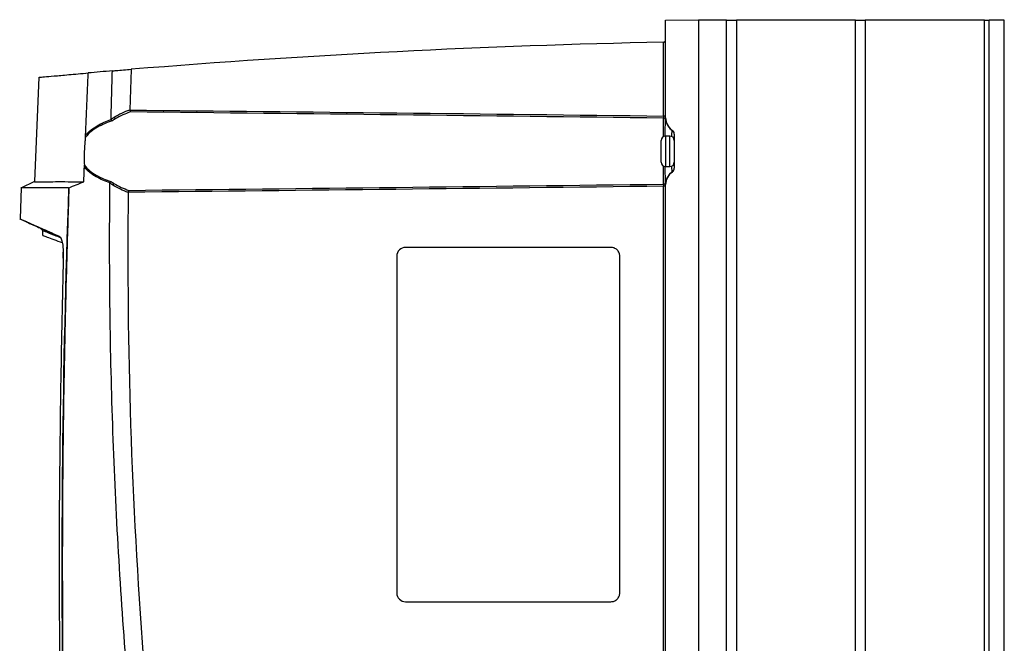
# Model space of a CAD drawing. Header units: millimetres. Extents: x 15336 to 16492, y 10123 to 11383.
# Tile 53 of 71: x 16205 to 16430, y 10757 to 10900. Entities that reach past the tile are written whole.
import ezdxf

# ---------------------------------------------------------------- set-up
doc = ezdxf.new("R2010")
doc.units = ezdxf.units.MM

msp = doc.modelspace()

# ---------------------------------------------------------------- linework, layer by layer
at = {"color": 7, "linetype": 'Continuous', "lineweight": 25}
for p, q in [((16352.6, 10899.52), (16360.1, 10899.65)), ((16352.6, 10877.25), (16352.6, 10899.52)), ((16360.1, 10899.65), (16360.1, 10589.56)), ((16366.55, 10899.56), (16360.1, 10899.56)), ((16366.55, 10589.56), (16366.55, 10899.56)), ((16366.55, 10899.56), (16368.8, 10899.56)), ((16368.8, 10899.56), (16368.8, 10589.56)), ((16396.03, 10899.56), (16368.8, 10899.56)), ((16396.03, 10589.56), (16396.03, 10899.56)), ((16396.03, 10899.56), (16398.28, 10899.56)), ((16398.28, 10899.56), (16398.28, 10589.56)), ((16425.6, 10899.56), (16398.28, 10899.56)), ((16425.6, 10589.56), (16425.6, 10899.56)), ((16425.6, 10899.56), (16426.6, 10899.56)), ((16426.6, 10589.56), (16426.6, 10899.56)), ((16430.1, 10899.56), (16426.6, 10899.56)), ((16430.1, 10589.56), (16430.1, 10899.56)), ((16352.11, 10877.63), (16352.11, 10894.5)), ((16209.23, 10886.48), (16208.18, 10862.63)), ((16352.6, 10877.63), (16352.11, 10877.63)), ((16352.11, 10872.94), (16352.11, 10877.15)), ((16351.6, 10867.06), (16351.6, 10872.06)), ((16353.6, 10873.06), (16352.6, 10873.06)), ((16352.6, 10873.06), (16352.6, 10866.06)), ((16353.6, 10869.56), (16353.6, 10873.06)), ((16354.6, 10873.51), (16354.6, 10865.7)), ((16353.6, 10866.06), (16353.6, 10869.56)), ((16352.11, 10862.06), (16352.11, 10866.19)), ((16352.6, 10866.06), (16353.6, 10866.06)), ((16353.86, 10864.66), (16354.15, 10864.87)), ((16205.13, 10861.2), (16204.91, 10854.11)), ((16208.2, 10862.63), (16205.06, 10861.17)), ((16352.11, 10752.63), (16352.11, 10861.59)), ((16352.6, 10861.59), (16352.11, 10861.59)), ((16352.6, 10752.25), (16352.6, 10861.96)), ((16204.83, 10854.14), (16206.38, 10853.41)), ((16210.07, 10851.42), (16210.05, 10850.34)), ((16340.11, 10847.61), (16293.11, 10847.61)), ((16214.8, 10845.16), (16214.78, 10846.51)), ((16291.11, 10845.61), (16291.11, 10768.61)), ((16342.11, 10768.61), (16342.11, 10845.61)), ((16293.11, 10766.61), (16340.11, 10766.61))]:
    msp.add_line(p, q, dxfattribs=at)
for centre, radius, start, end in [((16392.36, 8903.14), 1991.77, 91.15799, 94.66633), ((16352.1, 10895), 0.5, 271.158, 0), ((16227.27, 10877.7), 0.917, 202.4081, 231.5745), ((16352.11, 10876.66), 0.491, 10.9959, 90.3371), ((16356.06, 10877.27), 3.5, 188.4541, 236.8903), ((16356.1, 10877.25), 3.5, 180, 236.251), ((16356.07, 10877.25), 3.48, 184.8834, 236.5956), ((16353.6, 10873.5), 0.999, 0.0072, 57.028), ((16353.6, 10873.51), 1, 0.0015, 56.7384), ((16353.6, 10873.51), 1, 0, 56.251), ((16352.6, 10872.06), 1, 90, 180), ((16353.6, 10872.06), 1, 0, 90), ((16352.6, 10867.06), 1, 180, 270), ((16353.6, 10867.06), 1, 270, 0), ((16353.6, 10865.71), 0.999, 302.972, 359.9928), ((16353.6, 10865.71), 1, 303.2616, 359.9985), ((16353.6, 10865.7), 1, 303.749, 0), ((16356.06, 10861.94), 3.5, 123.1097, 171.5459), ((16356.1, 10861.96), 3.5, 123.749, 180), ((16356.07, 10861.97), 3.48, 129.3713, 175.111), ((16226.96, 10861.5), 0.906, 127.6959, 156.6777), ((16352.11, 10862.55), 0.491, 269.6629, 349.0041), ((16293.11, 10845.61), 2, 90, 180), ((16293.11, 10768.61), 2, 180, 270)]:
    msp.add_arc(centre, radius, start, end, dxfattribs=at)
for points in [[(16352.11, 10894.5), (16352.11, 10894.5), (16352.11, 10894.5), (16352.11, 10894.5)], [(16226.04, 10887.95), (16224.16, 10887.8), (16222.32, 10887.64), (16220.51, 10887.48)], [(16226.04, 10887.95), (16226.31, 10887.98), (16226.58, 10888), (16226.85, 10888.02)], [(16226.85, 10888.02), (16228.01, 10888.12), (16229.17, 10888.21), (16230.32, 10888.31)], [(16219.9, 10873.24), (16220.09, 10877.99), (16220.29, 10882.74), (16220.51, 10887.48)], [(16226.42, 10877.35), (16227.57, 10878.08), (16228.79, 10878.64), (16230.03, 10879.06)], [(16230.18, 10878.57), (16228.98, 10878.17), (16227.81, 10877.66), (16226.7, 10876.99)], [(16230.03, 10879.06), (16230.03, 10879.04), (16230.03, 10879.03), (16230.04, 10879.01)], [(16230.04, 10879.01), (16270.73, 10878.58), (16311.42, 10878.13), (16352.11, 10877.63)], [(16352.11, 10877.15), (16311.47, 10877.67), (16270.83, 10878.13), (16230.18, 10878.57)], [(16225.74, 10876.83), (16225.8, 10876.7), (16225.87, 10876.58), (16225.95, 10876.5)], [(16352.59, 10876.76), (16352.59, 10876.8), (16352.59, 10876.87), (16352.6, 10876.95)], [(16354.14, 10874.34), (16354.15, 10874.34), (16354.15, 10874.34), (16354.15, 10874.34)], [(16219.86, 10872.78), (16219.88, 10872.93), (16219.89, 10873.08), (16219.9, 10873.24)], [(16219.5, 10862.62), (16219.54, 10863.75), (16219.58, 10864.88), (16219.62, 10866)], [(16219.62, 10866), (16219.63, 10866.15), (16219.62, 10866.29), (16219.62, 10866.43)], [(16354.15, 10864.87), (16354.15, 10864.87), (16354.15, 10864.87), (16354.14, 10864.88)], [(16216.01, 10861.19), (16214.57, 10820.03), (16214.14, 10778.84), (16214.74, 10737.66)], [(16216.06, 10861.22), (16217.19, 10861.67), (16218.34, 10862.14), (16219.5, 10862.62)], [(16225.49, 10862.37), (16225.54, 10862.49), (16225.62, 10862.61), (16225.69, 10862.69)], [(16229.66, 10860.16), (16228.44, 10860.58), (16227.25, 10861.13), (16226.13, 10861.86)], [(16226.4, 10862.22), (16227.49, 10861.55), (16228.64, 10861.04), (16229.81, 10860.64)], [(16352.11, 10861.59), (16311.29, 10861.09), (16270.48, 10860.63), (16229.66, 10860.2)], [(16229.81, 10860.64), (16270.58, 10861.08), (16311.34, 10861.55), (16352.11, 10862.06)], [(16352.6, 10862.26), (16352.59, 10862.35), (16352.59, 10862.42), (16352.59, 10862.46)], [(16229.66, 10860.16), (16229.24, 10824.75), (16230.39, 10789.31), (16233.11, 10754)], [(16229.66, 10860.2), (16229.66, 10860.19), (16229.66, 10860.17), (16229.66, 10860.16)], [(16214.8, 10845.16), (16214.32, 10826.72), (16214.03, 10808.28), (16213.92, 10789.84)], [(16214.21, 10737.86), (16213.96, 10755.19), (16213.87, 10772.52), (16213.92, 10789.84)]]:
    msp.add_open_spline(points, degree=3, dxfattribs=at)
for points, knots in [([(16225.73, 10876.89), (16225.77, 10878.73), (16225.84, 10881.5), (16225.93, 10884.27), (16225.98, 10886.11), (16226.01, 10887.03), (16226.04, 10887.95)], [0, 0, 0, 0, 0.5, 0.75, 0.75, 1, 1, 1, 1]), ([(16230.32, 10888.31), (16230.29, 10887.28), (16230.22, 10885.23), (16230.12, 10882.14), (16230.06, 10880.09), (16230.03, 10879.06)], [0, 0, 0, 0, 0.333334, 0.666666, 1, 1, 1, 1]), ([(16209.27, 10886.48), (16209.28, 10886.48), (16209.32, 10886.48), (16210.33, 10886.58), (16212.55, 10886.78), (16215.83, 10887.07), (16218.95, 10887.35), (16220.51, 10887.48)], [0, 0, 0, 0, 0.11511, 0.334904, 0.554698, 0.777349, 1, 1, 1, 1]), ([(16230.04, 10879.01), (16230.05, 10878.92), (16230.07, 10878.83), (16230.12, 10878.67), (16230.15, 10878.61), (16230.18, 10878.57)], [0, 0, 0, 0, 0.5, 0.5, 1, 1, 1, 1]), ([(16225.95, 10876.5), (16225.37, 10876.32), (16224.81, 10876.11), (16223.7, 10875.63), (16223.16, 10875.37), (16222.12, 10874.77), (16221.62, 10874.44), (16220.68, 10873.69), (16220.24, 10873.26), (16219.86, 10872.78)], [0, 0, 0, 0, 0.25, 0.25, 0.5, 0.5, 0.75, 0.75, 1, 1, 1, 1]), ([(16219.9, 10873.24), (16220.28, 10873.69), (16220.71, 10874.09), (16221.61, 10874.81), (16222.09, 10875.13), (16223.08, 10875.71), (16223.6, 10875.97), (16224.65, 10876.43), (16225.19, 10876.64), (16225.74, 10876.83)], [0, 0, 0, 0, 0.25, 0.25, 0.5, 0.5, 0.75, 0.75, 1, 1, 1, 1]), ([(16225.73, 10876.89), (16225.83, 10876.96), (16225.92, 10877.03), (16226.02, 10877.09), (16226.15, 10877.18), (16226.28, 10877.27), (16226.42, 10877.35)], [0, 0, 0, 0, 0.0004032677, 0.0004032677, 0.0004032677, 0.0009549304, 0.0009549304, 0.0009549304, 0.0009549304]), ([(16225.74, 10876.83), (16225.74, 10876.84), (16225.73, 10876.86), (16225.73, 10876.87), (16225.73, 10876.88), (16225.73, 10876.89), (16225.73, 10876.89)], [0, 0, 0, 0, 0.0000487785, 0.0000487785, 0.0000487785, 0.00006547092, 0.00006547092, 0.00006547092, 0.00006547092]), ([(16226.7, 10876.99), (16226.56, 10876.9), (16226.43, 10876.82), (16226.3, 10876.74), (16226.18, 10876.66), (16226.06, 10876.58), (16225.95, 10876.5)], [0, 0, 0, 0, 0.000539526, 0.000539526, 0.000539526, 0.001015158, 0.001015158, 0.001015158, 0.001015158]), ([(16352.11, 10877.63), (16352.11, 10877.52), (16352.11, 10877.42), (16352.11, 10877.25), (16352.11, 10877.19), (16352.11, 10877.15)], [0, 0, 0, 0, 0.5, 0.5, 1, 1, 1, 1]), ([(16352.48, 10873.04), (16352.48, 10873.06), (16352.49, 10873.72), (16352.53, 10874.84), (16352.58, 10876.11), (16352.59, 10876.56), (16352.59, 10876.76)], [0, 0, 0, 0, 0.011749, 0.352192, 0.720736, 1, 1, 1, 1]), ([(16353.99, 10872.98), (16353.99, 10873.02), (16354.02, 10873.48), (16354.09, 10874.01), (16354.13, 10874.31), (16354.14, 10874.34), (16354.14, 10874.34)], [0, 0, 0, 0, 0.040808, 0.490529, 0.929559, 1, 1, 1, 1]), ([(16219.86, 10872.78), (16219.83, 10872.53), (16219.8, 10872.27), (16219.74, 10871.74), (16219.72, 10871.48), (16219.66, 10870.68), (16219.62, 10870.15), (16219.58, 10869.07), (16219.57, 10868.53), (16219.58, 10867.46), (16219.59, 10866.94), (16219.62, 10866.43)], [0, 0, 0, 0, 0.125, 0.125, 0.25, 0.25, 0.5, 0.5, 0.75, 0.75, 1, 1, 1, 1]), ([(16219.62, 10866.43), (16219.98, 10865.93), (16220.41, 10865.49), (16221.33, 10864.72), (16221.83, 10864.39), (16222.88, 10863.79), (16223.42, 10863.53), (16224.54, 10863.07), (16225.11, 10862.87), (16225.69, 10862.69)], [0, 0, 0, 0, 0.25, 0.25, 0.5, 0.5, 0.75, 0.75, 1, 1, 1, 1]), ([(16225.49, 10862.37), (16224.93, 10862.55), (16224.38, 10862.76), (16223.31, 10863.21), (16222.79, 10863.47), (16221.78, 10864.05), (16221.3, 10864.38), (16220.4, 10865.12), (16219.98, 10865.53), (16219.62, 10866)], [0, 0, 0, 0, 0.25, 0.25, 0.5, 0.5, 0.75, 0.75, 1, 1, 1, 1]), ([(16352.59, 10862.46), (16352.59, 10862.66), (16352.58, 10863.09), (16352.54, 10864.3), (16352.5, 10865.37), (16352.48, 10866.03), (16352.48, 10866.09)], [0, 0, 0, 0, 0.287744, 0.637394, 0.969576, 1, 1, 1, 1]), ([(16354.14, 10864.88), (16354.13, 10864.95), (16354.1, 10865.09), (16354.04, 10865.62), (16354, 10866.09), (16354, 10866.15)], [0, 0, 0, 0, 0.4631195, 0.9264216, 1, 1, 1, 1]), ([(16216.01, 10861.19), (16214.88, 10861.19), (16212.61, 10861.19), (16209.94, 10861.2), (16207.81, 10861.2), (16206.27, 10861.2), (16205.4, 10861.2), (16205.03, 10861.2), (16205.13, 10861.2), (16205.14, 10861.2)], [0, 0, 0, 0, 0.164652, 0.329304, 0.495099, 0.660895, 0.825546, 0.990198, 1, 1, 1, 1]), ([(16208.21, 10862.62), (16208.24, 10862.62), (16208.32, 10862.62), (16209.21, 10862.62), (16210.73, 10862.62), (16212.96, 10862.63), (16215.81, 10862.63), (16218.27, 10862.62), (16219.5, 10862.62)], [0, 0, 0, 0, 0.146672, 0.313726, 0.484629, 0.655531, 0.827765, 1, 1, 1, 1]), ([(16216.09, 10861.21), (16215.91, 10856.06), (16215.75, 10850.91), (16215.46, 10840.62), (16215.32, 10835.47), (16214.98, 10820.02), (16214.81, 10809.72), (16214.6, 10789.12), (16214.56, 10778.82), (16214.6, 10763.38), (16214.62, 10758.23), (16214.71, 10747.93), (16214.77, 10742.78), (16214.84, 10737.63)], [0, 0, 0, 0, 0.125, 0.125, 0.25, 0.25, 0.5, 0.5, 0.75, 0.75, 0.875, 0.875, 1, 1, 1, 1]), ([(16229.22, 10751.99), (16227.77, 10770.34), (16226.73, 10788.73), (16225.79, 10816.31), (16225.58, 10825.51), (16225.43, 10839.3), (16225.4, 10843.9), (16225.4, 10853.11), (16225.43, 10857.71), (16225.48, 10862.31)], [0, 0, 0, 0, 0.5, 0.5, 0.75, 0.75, 0.875, 0.875, 1, 1, 1, 1]), ([(16225.48, 10862.31), (16225.48, 10862.33), (16225.48, 10862.34), (16225.48, 10862.36), (16225.49, 10862.36), (16225.49, 10862.37), (16225.49, 10862.37)], [0, 0, 0, 0, 0.00005230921, 0.00005230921, 0.00005230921, 0.00006513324, 0.00006513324, 0.00006513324, 0.00006513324]), ([(16226.13, 10861.86), (16226, 10861.94), (16225.87, 10862.03), (16225.75, 10862.12), (16225.66, 10862.18), (16225.57, 10862.24), (16225.48, 10862.31)], [0, 0, 0, 0, 0.0005274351, 0.0005274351, 0.0005274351, 0.0009116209, 0.0009116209, 0.0009116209, 0.0009116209]), ([(16225.69, 10862.69), (16225.8, 10862.61), (16225.91, 10862.54), (16226.03, 10862.46), (16226.15, 10862.38), (16226.28, 10862.3), (16226.4, 10862.22)], [0, 0, 0, 0, 0.0004615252, 0.0004615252, 0.0004615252, 0.0009770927, 0.0009770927, 0.0009770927, 0.0009770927]), ([(16229.66, 10860.2), (16229.67, 10860.29), (16229.7, 10860.38), (16229.75, 10860.54), (16229.78, 10860.6), (16229.81, 10860.64)], [0, 0, 0, 0, 0.5, 0.5, 1, 1, 1, 1]), ([(16352.11, 10862.06), (16352.11, 10862.03), (16352.11, 10861.96), (16352.11, 10861.79), (16352.11, 10861.69), (16352.11, 10861.59)], [0, 0, 0, 0, 0.5, 0.5, 1, 1, 1, 1]), ([(16213.93, 10850.09), (16213.18, 10850.42), (16211.67, 10851.09), (16209.78, 10851.93), (16208.18, 10852.64), (16206.85, 10853.23), (16205.81, 10853.7), (16205.14, 10854), (16204.84, 10854.13), (16204.89, 10854.11), (16204.9, 10854.11)], [0, 0, 0, 0, 0.130218, 0.260437, 0.391205, 0.521974, 0.66535, 0.808727, 0.952846, 1, 1, 1, 1]), ([(16206.34, 10853.43), (16206.43, 10853.39), (16206.61, 10853.31), (16208.2, 10852.61), (16210.54, 10851.57), (16212.88, 10850.54), (16213.96, 10850.06)], [0, 0, 0, 0, 0.254556, 0.514064, 0.773884, 1, 1, 1, 1]), ([(16209.49, 10852.04), (16209.57, 10851.98), (16209.78, 10851.85), (16209.96, 10851.62), (16210.04, 10851.45), (16210.06, 10851.42)], [0, 0, 0, 0, 0.356556, 0.85734, 1, 1, 1, 1]), ([(16214.17, 10849.79), (16213.73, 10849.97), (16212.52, 10850.45), (16211.24, 10850.96), (16210.24, 10851.36), (16210.13, 10851.4), (16210.07, 10851.42)], [0, 0, 0, 0, 0.1625414, 0.4424541, 0.724169, 1, 1, 1, 1]), ([(16210.09, 10850.33), (16210.1, 10850.33), (16210.14, 10850.32), (16211, 10850), (16212.41, 10849.48), (16213.88, 10848.94), (16214.55, 10848.7)], [0, 0, 0, 0, 0.209215, 0.484817, 0.766173, 1, 1, 1, 1]), ([(16213.93, 10850.09), (16214, 10850.06), (16214.07, 10850), (16214.19, 10849.83), (16214.26, 10849.72), (16214.37, 10849.44), (16214.42, 10849.27), (16214.52, 10848.9), (16214.57, 10848.69), (16214.65, 10848.23), (16214.68, 10847.99), (16214.73, 10847.47), (16214.76, 10847.19), (16214.8, 10846.35), (16214.81, 10845.76), (16214.8, 10845.16)], [0, 0, 0, 0, 0.125, 0.125, 0.25, 0.25, 0.375, 0.375, 0.5, 0.5, 0.625, 0.625, 0.75, 0.75, 1, 1, 1, 1]), ([(16342.11, 10845.61), (16342.11, 10845.84), (16342.07, 10846.1), (16341.87, 10846.59), (16341.72, 10846.83), (16341.33, 10847.22), (16341.09, 10847.37), (16340.6, 10847.56), (16340.34, 10847.61), (16340.11, 10847.61)], [0, 0, 0, 0, 0.25, 0.25, 0.5, 0.5, 0.75, 0.75, 1, 1, 1, 1]), ([(16340.11, 10766.61), (16340.34, 10766.61), (16340.6, 10766.65), (16341.09, 10766.85), (16341.33, 10767), (16341.72, 10767.39), (16341.87, 10767.63), (16342.07, 10768.12), (16342.11, 10768.37), (16342.11, 10768.61)], [0, 0, 0, 0, 0.25, 0.25, 0.5, 0.5, 0.75, 0.75, 1, 1, 1, 1])]:
    msp.add_open_spline(points, degree=3, knots=knots, dxfattribs=at)

doc.saveas('drawing.dxf')
